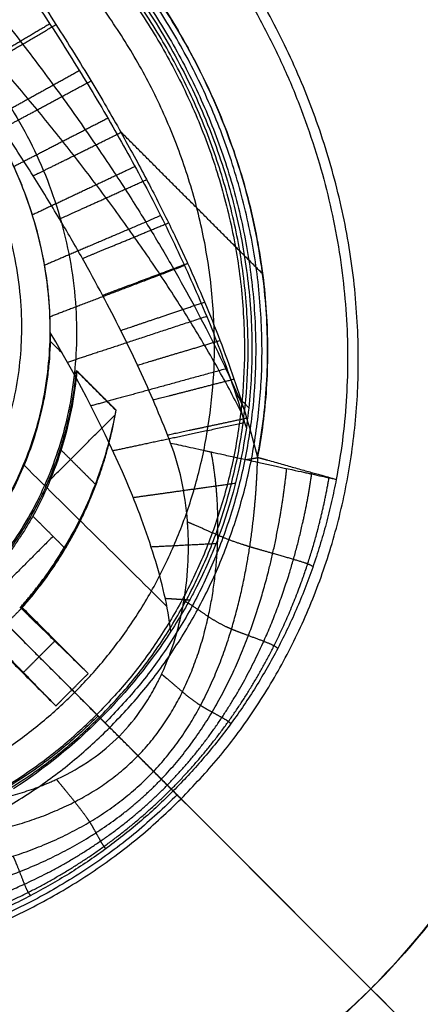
# Model space of a CAD drawing. Header units: millimetres. Extents: x -657 to 864, y -831 to 851.
# Tile 234 of 256: x -274.74 to -271.17, y -130.18 to -121.41. Entities that reach past the tile are written whole.
import ezdxf

# ---------------------------------------------------------------- set-up
doc = ezdxf.new("R2010")
doc.units = ezdxf.units.MM
doc.layers.add('Default', color=7, linetype='Continuous', true_color=0x000000)

msp = doc.modelspace()

# ---------------------------------------------------------------- linework, layer by layer
at = {"layer": 'Default'}
for points, degree in [([(-236.2074, 159.5297, -441.8414), (-398.6931, -2.956, -441.8414), (-561.1788, -165.4416, -441.8414)], 2), ([(-236.6391, 159.098, -441.5875), (-398.6931, -2.956, -441.5875), (-560.747, -165.0099, -441.5875)], 2), ([(-434.0162, -247.7402, -413.9261), (-293.9628, -107.6869, -413.9261), (-153.9094, 32.3665, -413.9261)], 2), ([(-433.5852, -247.1798, -413.6894), (-294.0276, -107.6222, -413.6894), (-154.47, 31.9355, -413.6894)], 2), ([(-323.6971, -258.8486, -369.8785), (-233.2489, -168.4003, -369.8785), (-142.8006, -77.9521, -369.8785)], 2), ([(-323.0632, -258.0198, -369.6653), (-233.3462, -168.3028, -369.6653), (-143.6292, -78.5858, -369.6653)], 2), ([(-274.2333, -124.5335, -336.7452), (-274.2328, -124.5348, -336.7103), (-274.2319, -124.5373, -336.6404), (-274.2309, -124.5398, -336.5705), (-274.2305, -124.541, -336.5355)], 3), ([(-273.8798, -124.887, -336.7452), (-274.0566, -124.7102, -336.7452), (-274.2333, -124.5335, -336.7452)], 2), ([(-274.2319, -124.5373, -336.6403), (-274.0568, -124.7123, -336.6403), (-273.8817, -124.8874, -336.6403)], 2), ([(-274.2305, -124.541, -336.5355), (-274.057, -124.7145, -336.5355), (-273.8836, -124.8879, -336.5355)], 2), ([(-274.0589, -124.7126, -336.5355), (-274.0577, -124.7114, -336.6403), (-274.0566, -124.7102, -336.7452)], 2), ([(-273.8836, -124.8879, -336.5355), (-273.8824, -124.8876, -336.6054), (-273.8811, -124.8873, -336.6753), (-273.8798, -124.887, -336.7452)], 3), ([(-274.4669, -125.5063, -336.1512), (-274.1793, -125.2186, -336.3352), (-273.8916, -124.931, -336.5192)], 2), ([(-274.3709, -125.2412, -336.2667), (-274.2186, -125.3934, -336.2667), (-274.0663, -125.5457, -336.2667)], 2), ([(-274.3422, -126.1104, -335.9979), (-274.4823, -125.9703, -335.9979), (-274.6223, -125.8303, -335.9979)], 2), ([(-274.442, -126.0105, -335.9979), (-275.0403, -126.6088, -335.9979), (-275.6385, -127.207, -335.9979)], 2), ([(-274.0277, -127.6213, -337.4925), (-274.8138, -126.8353, -337.4925), (-275.5998, -126.0493, -337.4925)], 2), ([(-274.7243, -126.6533, -335.9979), (-274.86, -126.789, -335.9979), (-274.9957, -126.9248, -335.9979)], 2), ([(-274.7243, -126.6533, -335.9979), (-274.7289, -126.6487, -335.9979), (-274.7336, -126.644, -335.9979)], 2), ([(-274.7336, -126.644, -335.9979), (-274.7279, -126.6441, -336.247), (-274.7222, -126.6442, -336.4961), (-274.7165, -126.6444, -336.7452)], 3), ([(-274.725, -126.6442, -336.3715), (-274.5758, -126.7934, -336.3715), (-274.4266, -126.9426, -336.3715)], 2), ([(-274.129, -127.2318, -336.7452), (-274.4266, -126.9426, -336.3715), (-274.7243, -126.6533, -335.9979)], 2), ([(-274.7165, -126.6444, -336.7452), (-274.4227, -126.9381, -336.7452), (-274.129, -127.2318, -336.7452)], 2), ([(-274.86, -126.789, -335.9979), (-274.5666, -127.0825, -336.3715), (-274.2731, -127.3759, -336.7452)], 2), ([(-274.7065, -127.2224, -336.3715), (-274.8557, -127.0732, -336.3715), (-275.0049, -126.924, -336.3715)], 2), ([(-275.0047, -126.9326, -336.7452), (-274.711, -127.2263, -336.7452), (-274.4172, -127.52, -336.7452)], 2), ([(-274.9957, -126.9248, -335.9979), (-274.7065, -127.2224, -336.3715), (-274.4172, -127.52, -336.7452)], 2), ([(-274.4266, -126.9426, -336.3715), (-274.5666, -127.0825, -336.3715), (-274.7065, -127.2224, -336.3715)], 2), ([(-274.4271, -126.9337, -336.7452), (-274.4293, -126.9358, -336.5554), (-274.4314, -126.938, -336.3656)], 2), ([(-274.7111, -127.2177, -336.3656), (-274.7132, -127.2198, -336.5554), (-274.7153, -127.2219, -336.7452)], 2), ([(-274.4172, -127.52, -336.7452), (-274.2731, -127.3759, -336.7452), (-274.129, -127.2318, -336.7452)], 2), ([(-274.2496, -127.3994, -336.7452), (-274.2614, -127.3877, -336.7452), (-274.2731, -127.3759, -336.7452)], 2), ([(-274.2496, -127.3994, -336.7452), (-274.1507, -127.4983, -336.8756), (-274.0518, -127.5972, -337.0061)], 2), ([(-274.0518, -127.5972, -337.0061), (-274.0398, -127.6093, -337.2493), (-274.0277, -127.6213, -337.4925)], 2), ([(-271.6103, -130.0388, -340.3025), (-271.6103, -130.0388, -340.4294), (-271.6103, -130.0388, -340.5563)], 2), ([(-225.3752, -176.2739, -340.5563), (-248.4927, -153.1563, -340.5563), (-271.6103, -130.0388, -340.5563)], 2), ([(-271.6103, -130.0388, -340.3025), (-248.4927, -153.1563, -340.3025), (-225.3752, -176.2739, -340.3025)], 2)]:
    msp.add_open_spline(points, degree=degree, dxfattribs=at)
for points, knots in [([(-204.2387, -197.4103, -340.3025), (-213.4151, -188.2339, -350.7035), (-241.4502, -160.1989, -379.3443), (-305.9459, -95.7031, -426.6492), (-363.1711, -38.478, -441.8414), (-398.6931, -2.956, -441.8414)], [2.41548, 2.41548, 2.41548, 2.41548, 70.396144, 198.636056, 404.995527, 404.995527, 404.995527, 404.995527]), ([(-204.7503, -196.8987, -340.5563), (-213.8043, -187.8448, -350.7875), (-241.7014, -159.9476, -379.2423), (-306.0054, -95.6437, -426.406), (-363.1934, -38.4557, -441.5875), (-398.6931, -2.956, -441.5875)], [2.408267, 2.408267, 2.408267, 2.408267, 69.367076, 197.537893, 403.786179, 403.786179, 403.786179, 403.786179]), ([(-271.6103, -130.0388, -340.5563), (-271.2784, -129.7069, -340.5563), (-270.839, -129.1678, -340.5581), (-270.4283, -128.4665, -340.563), (-270.2742, -128.1505, -340.5657), (-270.1763, -127.9363, -340.5676), (-270.1293, -127.8261, -340.5686), (-269.9987, -127.4988, -340.5718), (-269.9225, -127.2764, -340.5741), (-269.7918, -126.823, -340.5791), (-269.7371, -126.591, -340.5817), (-269.65, -126.1223, -340.5873), (-269.6016, -125.7675, -340.5917), (-269.5747, -125.3479, -340.597), (-269.5695, -125.1668, -340.5993), (-269.5675, -125.0459, -340.6008), (-269.5672, -124.9865, -340.6016), (-269.5691, -124.6763, -340.6056), (-269.5891, -124.3039, -340.6103), (-269.6432, -123.8693, -340.6158), (-269.678, -123.6519, -340.6185), (-269.6974, -123.5432, -340.6199), (-269.7061, -123.4966, -340.6204), (-269.712, -123.4656, -340.6208), (-269.7148, -123.4509, -340.621), (-269.7693, -123.1724, -340.6244), (-269.8649, -122.7837, -340.6291), (-270.0094, -122.338, -340.6341), (-270.0898, -122.1171, -340.6364), (-270.1321, -122.0072, -340.6376), (-270.1506, -121.9602, -340.6381), (-270.1631, -121.9288, -340.6384), (-270.1689, -121.9143, -340.6385), (-270.2844, -121.6292, -340.6415), (-270.406, -121.3669, -340.6439), (-270.6079, -120.9824, -340.6472), (-270.7138, -120.7924, -340.6487), (-270.8457, -120.5746, -340.6503), (-270.9041, -120.4821, -340.6509), (-270.9434, -120.4207, -340.6513), (-270.9624, -120.3913, -340.6515), (-271.3181, -119.8501, -340.655), (-271.7032, -119.3777, -340.6566), (-272.1387, -118.9421, -340.6566)], [0, 0, 0, 0, 2.16185, 3.242775, 3.783237, 3.783237, 4.323699, 4.323699, 5.404624, 5.404624, 6.485549, 6.485549, 7.566474, 8.106936, 8.377168, 8.377168, 8.647399, 8.647399, 9.728324, 10.268786, 10.539017, 10.674133, 10.741691, 10.741691, 10.809249, 10.809249, 11.890173, 12.430636, 12.700867, 12.835983, 12.903541, 12.903541, 12.971098, 12.971098, 14.052023, 14.052023, 14.592486, 14.862717, 14.997832, 14.997832, 15.132948, 15.132948, 17.294798, 17.294798, 17.294798, 17.294798]), ([(-272.1387, -118.9421, -340.4027), (-271.9207, -119.1601, -340.4027), (-271.7153, -119.3874, -340.4023), (-271.4262, -119.7422, -340.4011), (-271.2863, -119.9231, -340.4003), (-271.1315, -120.1402, -340.3991), (-271.0669, -120.2346, -340.3986), (-271.0242, -120.2978, -340.3982), (-271.0022, -120.3308, -340.398), (-270.8212, -120.6064, -340.3962), (-270.6733, -120.8575, -340.3944), (-270.471, -121.2433, -340.3911), (-270.3747, -121.4385, -340.3893), (-270.2709, -121.6703, -340.3871), (-270.2212, -121.7872, -340.3859), (-270.2003, -121.8375, -340.3854), (-270.1865, -121.8711, -340.3851), (-270.1792, -121.889, -340.3849), (-270.0715, -122.1555, -340.3822), (-269.9383, -122.5364, -340.378), (-269.816, -122.9889, -340.3727), (-269.763, -123.2171, -340.37), (-269.7386, -123.3318, -340.3686), (-269.7286, -123.381, -340.368), (-269.722, -123.4139, -340.3676), (-269.7186, -123.4312, -340.3674), (-269.6673, -123.6955, -340.3641), (-269.6126, -124.0687, -340.3594), (-269.5797, -124.5039, -340.3539), (-269.5723, -124.6904, -340.3515), (-269.5688, -124.8147, -340.3499), (-269.5677, -124.8779, -340.3491), (-269.5631, -125.9172, -340.3358), (-269.7369, -126.8457, -340.3242), (-270.4418, -128.6064, -340.3072), (-270.9488, -129.3773, -340.3025), (-271.6103, -130.0388, -340.3025)], [0, 0, 0, 0, 1.083155, 1.083155, 1.624733, 1.895522, 2.030917, 2.030917, 2.166311, 2.166311, 3.249466, 3.249466, 3.791044, 4.061833, 4.197227, 4.264925, 4.264925, 4.332622, 4.332622, 5.415777, 5.957355, 6.228144, 6.363538, 6.431236, 6.431236, 6.498933, 6.498933, 7.582088, 8.123666, 8.394455, 8.394455, 8.665244, 8.665244, 12.997866, 12.997866, 17.330488, 17.330488, 17.330488, 17.330488]), ([(-274.2305, -124.541, -336.5355), (-274.249, -124.7398, -336.466), (-274.2859, -124.9507, -336.3865), (-274.4116, -125.3853, -336.2073), (-274.5004, -125.6091, -336.1076), (-274.6223, -125.8303, -335.9979)], [-2.088625, -2.088625, -2.088625, -2.088625, -1.044313, -1.044313, 0, 0, 0, 0]), ([(-273.8836, -124.8879, -336.5355), (-273.9173, -125.0752, -336.4648), (-273.9678, -125.2744, -336.3847), (-274.1163, -125.6863, -336.2055), (-274.2142, -125.899, -336.1064), (-274.3422, -126.1104, -335.9979)], [0, 0, 0, 0, 1.018247, 1.018247, 2.036495, 2.036495, 2.036495, 2.036495]), ([(-282.7069, -129.5104, -340.6566), (-282.4725, -129.7447, -340.6566), (-282.2276, -129.9644, -340.6562), (-281.8441, -130.272, -340.6547), (-281.6484, -130.4203, -340.6538), (-281.4131, -130.5838, -340.6525), (-281.2937, -130.6631, -340.6518), (-281.2422, -130.6965, -340.6514), (-281.2077, -130.7187, -340.6512), (-281.1894, -130.7304, -340.6511), (-280.9129, -130.906, -340.6492), (-280.6471, -131.0564, -340.6471), (-280.2399, -131.2597, -340.6435), (-280.0342, -131.3558, -340.6416), (-279.7905, -131.4582, -340.6391), (-279.6678, -131.507, -340.6378), (-279.6062, -131.5308, -340.6372), (-279.5797, -131.5408, -340.6369), (-279.5621, -131.5475, -340.6367), (-279.5524, -131.5512, -340.6366), (-279.2891, -131.6498, -340.6338), (-278.902, -131.774, -340.6295), (-278.4429, -131.8851, -340.624), (-278.2115, -131.9322, -340.6212), (-278.0953, -131.9537, -340.6197), (-278.0454, -131.9624, -340.6191), (-278.0121, -131.9681, -340.6187), (-277.9941, -131.9712, -340.6185), (-277.7343, -132.0143, -340.6153), (-277.3676, -132.058, -340.6106), (-276.9402, -132.0789, -340.6051), (-276.7265, -132.0819, -340.6024), (-276.635, -132.0816, -340.6012), (-276.574, -132.081, -340.6005), (-276.5423, -132.0806, -340.6001), (-276.0431, -132.07, -340.5937), (-275.5853, -132.0189, -340.588), (-274.6938, -131.8339, -340.5775), (-274.2612, -131.7006, -340.5727), (-272.9929, -131.1741, -340.5607), (-272.2501, -130.6786, -340.5563), (-271.6103, -130.0388, -340.5563)], [0, 0, 0, 0, 1.081886, 1.081886, 1.622829, 1.893301, 2.028537, 2.096155, 2.096155, 2.163772, 2.163772, 3.245659, 3.245659, 3.786602, 4.057073, 4.192309, 4.259927, 4.293736, 4.293736, 4.327545, 4.327545, 5.409431, 5.950374, 6.220846, 6.356082, 6.423699, 6.423699, 6.491317, 6.491317, 7.573204, 8.114147, 8.384618, 8.519854, 8.519854, 8.65509, 8.65509, 10.818862, 10.818862, 12.982635, 12.982635, 17.310179, 17.310179, 17.310179, 17.310179]), ([(-271.6103, -130.0388, -340.3025), (-271.9307, -130.3592, -340.3025), (-272.4501, -130.7856, -340.3041), (-273.0276, -131.1304, -340.3081), (-273.4254, -131.3422, -340.3111), (-273.6316, -131.4394, -340.3129), (-274.2646, -131.7017, -340.3189), (-274.6987, -131.8353, -340.3237), (-275.368, -131.9736, -340.3315), (-275.7072, -132.0272, -340.3357), (-276.1109, -132.0627, -340.3407), (-276.3147, -132.0737, -340.3433), (-276.4025, -132.0769, -340.3444), (-276.4611, -132.0787, -340.3451), (-276.4893, -132.0795, -340.3455), (-276.7636, -132.085, -340.349), (-277.1296, -132.0753, -340.3537), (-277.557, -132.034, -340.3591), (-277.7708, -132.0058, -340.3618), (-277.8778, -131.9899, -340.3631), (-277.9236, -131.9827, -340.3637), (-277.9542, -131.9778, -340.3641), (-277.9681, -131.9755, -340.3643), (-278.2508, -131.9284, -340.3678), (-278.6457, -131.8427, -340.3726), (-279.0992, -131.709, -340.3778), (-279.3241, -131.6337, -340.3803), (-279.4362, -131.594, -340.3815), (-279.4921, -131.5736, -340.3821), (-279.516, -131.5647, -340.3823), (-279.532, -131.5588, -340.3825), (-279.5391, -131.5561, -340.3826), (-279.8299, -131.447, -340.3857), (-280.1064, -131.3264, -340.3884), (-280.5129, -131.1233, -340.392), (-280.7141, -131.0162, -340.3937), (-280.9452, -130.8815, -340.3955), (-281.0598, -130.8118, -340.3963), (-281.1087, -130.7813, -340.3966), (-281.1413, -130.7609, -340.3968), (-281.1565, -130.7513, -340.3969), (-281.7272, -130.389, -340.4008), (-282.2383, -129.979, -340.4027), (-282.7069, -129.5104, -340.4027)], [0, 0, 0, 0, 2.1622, 3.2433, 3.2433, 4.3244, 4.3244, 6.486601, 6.486601, 7.567701, 8.108251, 8.378526, 8.513663, 8.513663, 8.648801, 8.648801, 9.729901, 10.270451, 10.540726, 10.675863, 10.743432, 10.743432, 10.811001, 10.811001, 11.892101, 12.432651, 12.702926, 12.838064, 12.905632, 12.939417, 12.939417, 12.973201, 12.973201, 14.054301, 14.054301, 14.594851, 14.865126, 15.000264, 15.067833, 15.067833, 15.135401, 15.135401, 17.297601, 17.297601, 17.297601, 17.297601])]:
    msp.add_open_spline(points, degree=3, knots=knots, dxfattribs=at)
at = {"layer": 'Default', "color": 18, "true_color": 0x000000}
for points, degree in [([(-277.7422, -117.3751, -335.9232), (-277.5616, -117.5557, -335.9232), (-277.2027, -117.925, -335.9232), (-276.683, -118.4903, -335.9232), (-276.1483, -119.1078, -335.9232), (-275.6468, -119.7258, -335.9232), (-275.1832, -120.3355, -335.9232), (-274.7699, -120.9168, -335.9232), (-274.4088, -121.4599, -335.9232), (-274.0977, -121.9605, -335.9232), (-273.8314, -122.4191, -335.9232), (-273.6043, -122.8376, -335.9232), (-273.4099, -123.2216, -335.9232), (-273.2411, -123.5796, -335.9232), (-273.0909, -123.9231, -335.9232), (-272.954, -124.2634, -335.9232), (-272.8287, -124.6068, -335.9232), (-272.7162, -124.9534, -335.9232), (-272.6504, -125.1883, -335.9232), (-272.6202, -125.3066, -335.9232)], 3), ([(-273.856, -127.793, -335.504), (-277.1892, -124.4598, -333.2049), (-280.5224, -121.1266, -330.9058), (-283.8556, -117.7934, -328.6067)], 3), ([(-277.104, -118.1247, -336.7452), (-276.8727, -118.3711, -336.7452), (-276.4452, -118.8448, -336.7452), (-275.9015, -119.491, -336.7452), (-275.4483, -120.065, -336.7452), (-275.0601, -120.5863, -336.7452), (-274.701, -121.0974, -336.7452), (-274.3547, -121.6226, -336.7452), (-274.0252, -122.1586, -336.7452), (-273.7151, -122.7045, -336.7452), (-273.4258, -123.2624, -336.7452), (-273.1612, -123.8317, -336.7452), (-272.9236, -124.417, -336.7452), (-272.7832, -124.8328, -336.7452), (-272.7202, -125.0464, -336.7452)], 3), ([(-272.5757, -123.673, -335.9232), (-273.2079, -123.0409, -335.9232), (-273.84, -122.4087, -335.9232)], 2), ([(-274.3616, -124.3772, -336.0864), (-274.3969, -124.3426, -336.062), (-274.4323, -124.308, -336.0376), (-274.4676, -124.2735, -336.0132)], 3), ([(-272.6979, -124.8663, -336.7452), (-272.7553, -124.8088, -336.7452), (-272.8128, -124.7513, -336.7452)], 2), ([(-272.6202, -125.3066, -335.9232), (-272.6203, -125.3138, -335.9232), (-272.6206, -125.3281, -335.9231), (-272.621, -125.3423, -335.9231), (-272.6212, -125.3494, -335.9231)], 3), ([(-273.4279, -126.6346, -336.4343), (-273.852, -126.2155, -336.1426), (-274.2762, -125.7964, -335.8509), (-274.7004, -125.3773, -335.5592)], 3), ([(-272.138, -125.4553, -336.1298), (-272.1376, -125.4509, -336.1293), (-272.1373, -125.4465, -336.1288), (-272.1369, -125.4421, -336.1284)], 3), ([(-274.0189, -127.6302, -336.3062), (-274.4556, -127.1935, -336.005), (-274.8922, -126.7568, -335.7038), (-275.3289, -126.3201, -335.4026)], 3), ([(-273.3919, -126.8559, -336.4622), (-273.5686, -127.1275, -336.3589), (-273.7817, -127.393, -336.3062), (-274.0189, -127.6302, -336.3062)], 3), ([(-274.0189, -127.6302, -336.3062), (-274.256, -127.8673, -336.3062), (-274.5216, -128.0805, -336.3589), (-274.7931, -128.2571, -336.4622)], 3), ([(-273.9361, -127.7129, -338.5387), (-273.9775, -127.6715, -337.4224), (-274.0189, -127.6302, -336.3062)], 2), ([(-273.3012, -128.3479, -338.5387), (-273.6187, -128.0304, -338.5387), (-273.9361, -127.7129, -338.5387)], 2), ([(-273.3719, -128.2772, -336.6313), (-273.3365, -128.3125, -337.585), (-273.3012, -128.3479, -338.5387)], 2)]:
    msp.add_open_spline(points, degree=degree, dxfattribs=at)
for points, degree, knots in [([(-278.2428, -117.8757, -335.6086), (-278.0564, -118.0409, -335.6244), (-277.6856, -118.3781, -335.6552), (-277.1335, -118.9061, -335.6989), (-276.5885, -119.4555, -335.7396), (-276.061, -120.0175, -335.7766), (-275.5687, -120.5726, -335.8088), (-275.1212, -121.107, -335.8358), (-274.7232, -121.6106, -335.8578), (-274.374, -122.0785, -335.8754), (-274.0701, -122.5099, -335.8891), (-273.8061, -122.9068, -335.8997), (-273.5756, -123.2743, -335.9077), (-273.3712, -123.6199, -335.9137), (-273.186, -123.9533, -335.9182), (-273.0149, -124.2833, -335.9212), (-272.8673, -124.5913, -335.9228), (-272.7789, -124.7913, -335.9232), (-272.7416, -124.8793, -335.9232)], 3, [0.130697, 0.130697, 0.130697, 0.130697, 1.20398, 2.287327, 3.410457, 4.518642, 5.582165, 6.5758, 7.486095, 8.310358, 9.052769, 9.720728, 10.325718, 10.883385, 11.411998, 11.928452, 12.442144, 12.840232, 12.840232, 12.840232, 12.840232]), ([(-273.3947, -125.18, -335.6209), (-273.4039, -125.1558, -335.6189), (-273.4535, -125.0273, -335.6077), (-273.5489, -124.7954, -335.5872), (-273.6883, -124.4853, -335.559), (-273.8387, -124.1747, -335.5301), (-274.0024, -123.8581, -335.4998), (-274.184, -123.527, -335.4675), (-274.39, -123.1723, -335.432), (-274.627, -122.7862, -335.3925), (-274.9011, -122.3633, -335.3482), (-275.2175, -121.901, -335.2986), (-275.5797, -121.3996, -335.2433), (-275.9888, -120.8635, -335.1826), (-276.4407, -120.3022, -335.1172), (-276.9268, -119.7295, -335.0486), (-277.4308, -119.1654, -334.9791), (-277.9432, -118.6193, -334.9099), (-278.2885, -118.2681, -334.8642), (-278.4623, -118.0953, -334.8413)], 3, [0, 0, 0, 0, 0.108432, 0.577428, 1.046855, 1.518807, 2.001869, 2.511483, 3.064341, 3.674743, 4.35318, 5.106417, 5.938272, 6.846286, 7.818166, 8.83086, 9.85721, 10.847205, 11.828004, 11.828004, 11.828004, 11.828004]), ([(-272.7592, -124.9177, -336.7452), (-272.8244, -124.7885, -336.7452), (-272.9722, -124.5115, -336.744), (-273.2149, -124.0996, -336.7386), (-273.4846, -123.6807, -336.7288), (-273.7647, -123.2747, -336.7156), (-274.0549, -122.8794, -336.6991), (-274.354, -122.4935, -336.6794), (-274.6613, -122.1163, -336.6567), (-274.9759, -121.7474, -336.6311), (-275.2988, -121.3846, -336.6026), (-275.636, -121.0212, -336.5703), (-275.9985, -120.645, -336.5335), (-276.4009, -120.2429, -336.4901), (-276.8459, -119.816, -336.4393), (-277.298, -119.4004, -336.3845), (-277.6009, -119.133, -336.3458), (-277.7407, -119.0117, -336.3275)], 3, [3.329329, 3.329329, 3.329329, 3.329329, 3.960576, 4.704382, 5.441563, 6.177771, 6.913975, 7.65011, 8.386977, 9.123641, 9.860148, 10.60827, 11.397457, 12.264098, 13.23376, 14.253221, 15.118064, 15.118064, 15.118064, 15.118064]), ([(-274.4664, -124.1964, -336.0548), (-274.4656, -124.0311, -336.1454), (-274.4769, -123.8422, -336.2208), (-274.5457, -123.4221, -336.3409), (-274.603, -123.1934, -336.3854), (-274.7046, -122.9236, -336.4178), (-274.7155, -122.8957, -336.4209), (-274.739, -122.8379, -336.4269), (-274.7511, -122.809, -336.4297), (-274.7889, -122.7223, -336.4373), (-274.8159, -122.6645, -336.4414), (-274.902, -122.4919, -336.451), (-274.9665, -122.3776, -336.4536), (-275.1818, -122.0401, -336.4502), (-275.3417, -121.8416, -336.433), (-275.5514, -121.6241, -336.3928), (-275.5947, -121.5813, -336.3836), (-275.6799, -121.5009, -336.3636), (-275.7223, -121.4627, -336.3526), (-275.849, -121.3534, -336.3171), (-275.9323, -121.2879, -336.2897), (-276.1755, -121.1108, -336.1966), (-276.3284, -121.0189, -336.1198), (-276.4829, -120.9367, -336.0169), (-276.4983, -120.9287, -336.0063), (-276.5302, -120.9123, -335.9836), (-276.5459, -120.9044, -335.972), (-276.5923, -120.8814, -335.9368), (-276.6222, -120.8671, -335.9125), (-276.709, -120.8269, -335.8371), (-276.7628, -120.8038, -335.7835), (-276.8244, -120.7786, -335.7125), (-276.835, -120.7744, -335.6998), (-276.8571, -120.7656, -335.6725), (-276.8894, -120.753, -335.6311), (-276.9191, -120.7418, -335.5885), (-276.9751, -120.7212, -335.5014), (-277.0077, -120.7099, -335.4411), (-277.0355, -120.7004, -335.3785)], 3, [-6.843962, -6.843962, -6.843962, -6.843962, -5.988467, -5.988467, -5.132971, -5.132971, -5.026034, -5.026034, -4.919098, -4.919098, -4.705224, -4.705224, -4.277476, -4.277476, -3.421981, -3.421981, -3.208107, -3.208107, -2.994233, -2.994233, -2.566486, -2.566486, -1.71099, -1.71099, -1.604054, -1.604054, -1.497117, -1.497117, -1.283243, -1.283243, -0.855495, -0.855495, -0.748558, -0.748558, -0.641621, -0.427748, -0.427748, 0, 0, 0, 0]), ([(-274.4664, -124.1964, -336.0548), (-274.4668, -124.2953, -336.0005), (-274.4718, -124.3955, -335.9492), (-274.4865, -124.5468, -335.8767), (-274.4958, -124.6228, -335.8415), (-274.5079, -124.699, -335.808), (-274.5166, -124.7499, -335.7861), (-274.5215, -124.7764, -335.7749), (-274.5456, -124.8984, -335.7241), (-274.5695, -124.9947, -335.6868), (-274.6262, -125.1838, -335.6193), (-274.6595, -125.2775, -335.5888), (-274.77, -125.5468, -335.5091), (-274.8607, -125.7177, -335.4692), (-275.0197, -125.9572, -335.4294), (-275.0766, -126.0342, -335.4194), (-275.1673, -126.1451, -335.4094), (-275.214, -126.1993, -335.4057), (-275.2707, -126.2604, -335.4035), (-275.2997, -126.2905, -335.403), (-275.3143, -126.3053, -335.4028), (-275.3216, -126.3127, -335.4028), (-275.3247, -126.3159, -335.4028), (-275.3268, -126.318, -335.4028), (-275.3286, -126.3198, -335.4028), (-275.329, -126.3201, -335.4027)], 3, [0, 0, 0, 0, 0.443989, 0.443989, 0.665983, 0.776981, 0.776981, 0.887978, 0.887978, 1.331967, 1.331967, 1.775956, 1.775956, 2.663934, 2.663934, 3.107923, 3.107923, 3.329917, 3.440915, 3.496413, 3.524162, 3.538037, 3.544974, 3.544974, 3.551912, 3.551912, 3.551912, 3.551912]), ([(-273.3919, -126.8559, -336.4622), (-273.4192, -126.6388, -336.4356), (-273.472, -126.416, -336.4056), (-273.6089, -125.9687, -336.3422), (-273.693, -125.7441, -336.3088), (-273.978, -125.0734, -336.2052), (-274.2105, -124.631, -336.1312), (-274.4664, -124.1964, -336.0548)], 3, [-3.967825, -3.967825, -3.967825, -3.967825, -2.975869, -2.975869, -1.983913, -1.983913, 0, 0, 0, 0]), ([(-272.7202, -125.0464, -336.7452), (-272.7713, -125.4047, -336.7452), (-272.8592, -125.7283, -336.7234), (-272.9706, -126.0241, -336.6785), (-272.9745, -126.0346, -336.6769), (-272.9819, -126.0539, -336.6738), (-272.9932, -126.0828, -336.6692), (-273.0199, -126.1496, -336.6578), (-273.0438, -126.2058, -336.6471), (-273.0928, -126.3168, -336.6245), (-273.1271, -126.3889, -336.6077), (-273.1717, -126.4766, -336.5847), (-273.1798, -126.4922, -336.5805), (-273.1972, -126.5254, -336.5714), (-273.2237, -126.5751, -336.5573), (-273.2514, -126.6248, -336.5421), (-273.3087, -126.7241, -336.5103), (-273.3491, -126.7902, -336.4872), (-273.3919, -126.8559, -336.4622)], 3, [-2.857056, -2.857056, -2.857056, -2.857056, -1.428528, -1.428528, -1.383886, -1.383886, -1.339245, -1.249962, -1.071396, -1.071396, -0.714264, -0.714264, -0.624981, -0.624981, -0.535698, -0.357132, -0.357132, 0, 0, 0, 0]), ([(-276.455, -128.2596, -335.6221), (-276.3535, -128.2975, -335.6303), (-276.2443, -128.3293, -335.6324), (-276.0691, -128.3665, -335.6289), (-276.0088, -128.3771, -335.6266), (-275.9155, -128.3901, -335.6219), (-275.8682, -128.3959, -335.6193), (-275.8118, -128.4013, -335.6157), (-275.7873, -128.4033, -335.6141), (-275.771, -128.4046, -335.613), (-275.7617, -128.4053, -335.6124), (-275.6394, -128.414, -335.604), (-275.5235, -128.4154, -335.5948), (-275.349, -128.4069, -335.5805), (-275.2907, -128.4023, -335.5756), (-275.1741, -128.3895, -335.566), (-275.1169, -128.3816, -335.5614), (-274.9387, -128.351, -335.5475), (-274.8244, -128.3238, -335.5393), (-274.6608, -128.2734, -335.5291), (-274.5809, -128.2457, -335.5244), (-274.4911, -128.2093, -335.5198), (-274.4534, -128.1929, -335.5181), (-274.4285, -128.1817, -335.5169), (-274.4174, -128.1766, -335.5164), (-274.1854, -128.0678, -335.5064), (-274.0005, -127.9388, -335.5039), (-273.7764, -127.7128, -335.504), (-273.7071, -127.6287, -335.5047), (-273.6122, -127.4897, -335.5075), (-273.5821, -127.4412, -335.5088), (-273.5393, -127.3653, -335.5112), (-273.5185, -127.3265, -335.5125), (-273.4986, -127.2866, -335.5141), (-273.4856, -127.2598, -335.5152), (-273.4785, -127.2448, -335.5158), (-273.4273, -127.1338, -335.5207), (-273.3878, -127.0295, -335.5264), (-273.3382, -126.8655, -335.5368), (-273.3233, -126.8096, -335.5406), (-273.2968, -126.6953, -335.5487), (-273.285, -126.6357, -335.5532), (-273.256, -126.4607, -335.5669), (-273.2438, -126.3439, -335.5768), (-273.2362, -126.1692, -335.5911), (-273.2355, -126.1111, -335.5958), (-273.2369, -126.0242, -335.6025), (-273.2383, -125.9808, -335.6057), (-273.241, -125.9303, -335.6093), (-273.2424, -125.9086, -335.6109), (-273.2433, -125.8942, -335.6118), (-273.2438, -125.8881, -335.6123), (-273.2644, -125.616, -335.6306), (-273.3176, -125.3822, -335.6384), (-273.3947, -125.18, -335.6209)], 3, [0, 0, 0, 0, 0.49644, 0.49644, 0.744659, 0.744659, 0.868769, 0.930824, 0.961852, 0.961852, 0.992879, 0.992879, 1.489319, 1.489319, 1.737538, 1.737538, 1.985758, 1.985758, 2.482198, 2.482198, 2.730417, 2.854527, 2.916582, 2.916582, 2.978637, 2.978637, 3.971516, 3.971516, 4.467956, 4.467956, 4.716176, 4.716176, 4.840286, 4.90234, 4.90234, 4.964395, 4.964395, 5.460835, 5.460835, 5.709055, 5.709055, 5.957274, 5.957274, 6.453714, 6.453714, 6.701934, 6.701934, 6.826044, 6.888099, 6.919126, 6.919126, 6.950154, 6.950154, 7.943033, 7.943033, 7.943033, 7.943033]), ([(-273.3947, -125.18, -335.6209), (-273.3518, -125.1894, -335.6597), (-273.3013, -125.2006, -335.6995), (-273.2115, -125.2202, -335.757), (-273.1792, -125.2273, -335.7757), (-273.1272, -125.2386, -335.8023), (-273.1003, -125.2445, -335.8153), (-273.0672, -125.2517, -335.8297), (-273.0503, -125.2554, -335.8367), (-273.043, -125.257, -335.8396), (-273.0381, -125.2581, -335.8416), (-273.0345, -125.2588, -335.843), (-273.0117, -125.2638, -335.8518), (-272.9845, -125.2698, -335.8617), (-272.934, -125.2809, -335.8771), (-272.9156, -125.2849, -335.8823), (-272.8754, -125.2937, -335.8925), (-272.8529, -125.2986, -335.8976), (-272.7397, -125.3234, -335.9194), (-272.6688, -125.3389, -335.9226), (-272.6212, -125.3494, -335.9231)], 3, [0, 0, 0, 0, 0.297176, 0.297176, 0.445764, 0.445764, 0.520058, 0.557206, 0.575779, 0.585066, 0.585066, 0.594353, 0.594353, 0.742941, 0.742941, 0.817235, 0.817235, 0.891529, 0.891529, 1.188705, 1.188705, 1.188705, 1.188705]), ([(-276.3899, -128.6159, -335.8435), (-276.2455, -128.6528, -335.8453), (-275.9494, -128.7055, -335.8335), (-275.5012, -128.7272, -335.79), (-274.9089, -128.6569, -335.7307), (-274.2242, -128.4148, -335.6821), (-273.6369, -128.0094, -335.6687), (-273.248, -127.4171, -335.6636), (-273.0238, -126.7372, -335.7009), (-272.9564, -126.1502, -335.7623), (-272.9668, -125.7026, -335.8159), (-273.0051, -125.4048, -335.8388), (-273.0331, -125.2591, -335.8435)], 5, [0, 0, 0, 0, 0, 0, 0.125, 0.250001, 0.375001, 0.500001, 0.625001, 0.750001, 0.875, 1, 1, 1, 1, 1, 1]), ([(-276.2997, -129.0279, -335.9231), (-276.1501, -129.0425, -335.933), (-275.8459, -129.0543, -335.9414), (-275.3868, -129.024, -335.9335), (-274.783, -128.8938, -335.9217), (-274.0904, -128.59, -335.9129), (-273.5033, -128.1408, -335.9084), (-273.0916, -127.5369, -335.8835), (-272.8247, -126.8482, -335.8744), (-272.6987, -126.2549, -335.8897), (-272.644, -125.8012, -335.9136), (-272.6254, -125.4986, -335.9226), (-272.6212, -125.3494, -335.9231)], 5, [-8.666014, -8.666014, -8.666014, -8.666014, -8.666014, -8.666014, -7.582759, -6.499505, -5.41625, -4.332995, -3.249746, -2.166498, -1.083249, 0, 0, 0, 0, 0, 0]), ([(-276.2426, -129.2887, -335.9783), (-276.0912, -129.2874, -335.995), (-275.7854, -129.2698, -336.0195), (-275.3262, -129.2013, -336.0386), (-274.7268, -129.0284, -336.0612), (-274.0362, -128.6821, -336.0803), (-273.4411, -128.2043, -336.0833), (-272.9927, -127.5949, -336.0479), (-272.6745, -126.9059, -336.0092), (-272.5045, -126.3145, -335.9903), (-272.4171, -125.8605, -335.9888), (-272.3761, -125.5572, -335.9835), (-272.3604, -125.4069, -335.9783)], 5, [-0.0000067, -0.0000067, -0.0000067, -0.0000067, -0.0000067, -0.0000067, 0.1250003, 0.2500007, 0.375001, 0.5000013, 0.625001, 0.7500007, 0.8750003, 0.9999428, 0.9999428, 0.9999428, 0.9999428, 0.9999428, 0.9999428]), ([(-272.6212, -125.3494, -335.9231), (-272.5054, -125.3747, -335.9243), (-272.398, -125.3987, -335.9569), (-272.2747, -125.4257, -336.0205), (-272.2394, -125.4333, -336.0439), (-272.1951, -125.4429, -336.0779), (-272.1817, -125.4458, -336.0891), (-272.1635, -125.4497, -336.1053), (-272.155, -125.4515, -336.1132), (-272.1458, -125.4535, -336.122), (-272.142, -125.4544, -336.1257), (-272.1395, -125.4549, -336.1282), (-272.1391, -125.455, -336.1286), (-272.0725, -125.4696, -336.1957), (-272.0185, -125.4815, -336.2758), (-271.9439, -125.4979, -336.4492), (-271.9235, -125.5022, -336.5421), (-271.9191, -125.5032, -336.6313)], 3, [-1.518596, -1.518596, -1.518596, -1.518596, -1.138947, -1.138947, -0.949122, -0.949122, -0.85421, -0.85421, -0.806754, -0.783026, -0.771162, -0.771162, -0.759298, -0.759298, -0.379649, -0.379649, 0, 0, 0, 0]), ([(-276.1938, -129.512, -336.1306), (-276.0407, -129.4964, -336.1465), (-275.7337, -129.4522, -336.1725), (-275.2761, -129.3485, -336.1985), (-274.6843, -129.1366, -336.2314), (-273.9987, -128.7527, -336.2589), (-273.3954, -128.252, -336.2653), (-272.9085, -127.6417, -336.2329), (-272.5378, -126.9567, -336.1896), (-272.3271, -126.3686, -336.1596), (-272.2145, -125.9135, -336.1479), (-272.1594, -125.6079, -336.1373), (-272.1371, -125.4554, -336.1306)], 5, [-0.000035, -0.000035, -0.000035, -0.000035, -0.000035, -0.000035, 0.125, 0.250001, 0.375001, 0.500001, 0.625001, 0.750001, 0.875, 1, 1, 1, 1, 1, 1]), ([(-276.1603, -129.6662, -336.3589), (-276.0047, -129.6404, -336.3684), (-275.695, -129.5772, -336.3844), (-275.2372, -129.4478, -336.4015), (-274.6504, -129.2074, -336.4238), (-273.971, -128.7976, -336.443), (-273.3651, -128.2836, -336.4494), (-272.8536, -127.6766, -336.433), (-272.4462, -126.9974, -336.4078), (-272.2061, -126.4114, -336.3866), (-272.0752, -125.9541, -336.375), (-272.0099, -125.6447, -336.3649), (-271.9829, -125.4893, -336.359)], 5, [-0.000078, -0.000078, -0.000078, -0.000078, -0.000078, -0.000078, 0.125, 0.250001, 0.375001, 0.500001, 0.625001, 0.750001, 0.875, 0.999986, 0.999986, 0.999986, 0.999986, 0.999986, 0.999986]), ([(-273.2443, -125.8817, -335.6127), (-273.1885, -125.9045, -335.6552), (-273.0777, -125.9522, -335.7299), (-272.9731, -126.0032, -335.7816), (-272.8721, -126.0434, -335.8378), (-272.7533, -126.0824, -335.8812), (-272.6895, -126.1017, -335.8996)], 5, [0, 0, 0, 0, 0, 0, 0.2201723, 0.4403445, 0.4403445, 0.4403445, 0.4403445, 0.4403445, 0.4403445]), ([(-272.6895, -126.1017, -335.8996), (-272.649, -126.1139, -335.9114), (-272.5667, -126.1379, -335.9412), (-272.4398, -126.1728, -336.0051), (-272.2847, -126.2171, -336.1413), (-272.1778, -126.251, -336.3298), (-272.1385, -126.2683, -336.483), (-272.1277, -126.2766, -336.5828), (-272.1262, -126.2799, -336.6313)], 5, [0.4403445, 0.4403445, 0.4403445, 0.4403445, 0.4403445, 0.4403445, 0.5802584, 0.7201723, 0.8600861, 0.9999986, 0.9999986, 0.9999986, 0.9999986, 0.9999986, 0.9999986]), ([(-273.2759, -126.5809, -335.5575), (-273.2274, -126.6106, -335.5903), (-273.1352, -126.6702, -335.6521), (-273.0558, -126.7293, -335.704), (-272.9853, -126.7743, -335.7752), (-272.8992, -126.8154, -335.8461), (-272.8522, -126.835, -335.8814)], 5, [0, 0, 0, 0, 0, 0, 0.2201723, 0.4403445, 0.4403445, 0.4403445, 0.4403445, 0.4403445, 0.4403445]), ([(-272.8522, -126.835, -335.8814), (-272.8223, -126.8474, -335.9038), (-272.7617, -126.8715, -335.9522), (-272.6683, -126.905, -336.0352), (-272.5531, -126.9471, -336.1804), (-272.4751, -126.9796, -336.3601), (-272.4487, -126.9972, -336.4995), (-272.4422, -127.0064, -336.5884), (-272.4417, -127.0103, -336.6313)], 5, [0.4403445, 0.4403445, 0.4403445, 0.4403445, 0.4403445, 0.4403445, 0.5802584, 0.7201723, 0.8600861, 0.9999972, 0.9999972, 0.9999972, 0.9999972, 0.9999972, 0.9999972]), ([(-273.4751, -127.2373, -335.5162), (-273.4333, -127.2714, -335.5435), (-273.3542, -127.3376, -335.6019), (-273.2858, -127.3995, -335.6655), (-273.2255, -127.4502, -335.7495), (-273.161, -127.4947, -335.8402), (-273.1278, -127.5154, -335.8873)], 5, [-0.0000005, -0.0000005, -0.0000005, -0.0000005, -0.0000005, -0.0000005, 0.2201723, 0.4403445, 0.4403445, 0.4403445, 0.4403445, 0.4403445, 0.4403445]), ([(-273.1278, -127.5154, -335.8873), (-273.1066, -127.5285, -335.9172), (-273.0648, -127.5535, -335.9788), (-273.0032, -127.587, -336.0769), (-272.9298, -127.6262, -336.2251), (-272.8811, -127.6549, -336.3894), (-272.8641, -127.67, -336.5132), (-272.8599, -127.6773, -336.5926), (-272.8596, -127.6803, -336.6313)], 5, [0.4403445, 0.4403445, 0.4403445, 0.4403445, 0.4403445, 0.4403445, 0.5802584, 0.7201723, 0.8600861, 0.9999962, 0.9999962, 0.9999962, 0.9999962, 0.9999962, 0.9999962]), ([(-273.856, -127.793, -335.504), (-273.819, -127.8301, -335.5296), (-273.7477, -127.9014, -335.5893), (-273.6824, -127.9666, -335.6642), (-273.6227, -128.0263, -335.754), (-273.5705, -128.0785, -335.8524), (-273.5463, -128.1027, -335.9038)], 5, [-0.0000002, -0.0000002, -0.0000002, -0.0000002, -0.0000002, -0.0000002, 0.2201723, 0.4403445, 0.4403445, 0.4403445, 0.4403445, 0.4403445, 0.4403445]), ([(-273.5463, -128.1027, -335.9038), (-273.5309, -128.1181, -335.9365), (-273.5017, -128.1473, -336.0033), (-273.4626, -128.1864, -336.1078), (-273.4199, -128.2292, -336.2543), (-273.3911, -128.258, -336.4061), (-273.378, -128.2711, -336.5196), (-273.3732, -128.2758, -336.5943), (-273.3719, -128.2772, -336.6313)], 5, [0.4403445, 0.4403445, 0.4403445, 0.4403445, 0.4403445, 0.4403445, 0.5802584, 0.7201723, 0.8600861, 0.9999958, 0.9999958, 0.9999958, 0.9999958, 0.9999958, 0.9999958]), ([(-274.4118, -128.174, -335.5162), (-274.3776, -128.2157, -335.5435), (-274.3109, -128.2975, -335.6071), (-274.2468, -128.3748, -335.6865), (-274.1861, -128.4514, -335.7733), (-274.1379, -128.5208, -335.866), (-274.117, -128.5536, -335.9138)], 5, [0.0000011, 0.0000011, 0.0000011, 0.0000011, 0.0000011, 0.0000011, 0.2201723, 0.4403445, 0.4403445, 0.4403445, 0.4403445, 0.4403445, 0.4403445]), ([(-274.117, -128.5536, -335.9138), (-274.1037, -128.5744, -335.9442), (-274.0791, -128.6146, -336.0072), (-274.0484, -128.6699, -336.1085), (-274.0167, -128.7301, -336.2515), (-273.9934, -128.7694, -336.4011), (-273.9789, -128.7852, -336.5155), (-273.9717, -128.7891, -336.5926), (-273.9687, -128.7895, -336.6313)], 5, [0.4403445, 0.4403445, 0.4403445, 0.4403445, 0.4403445, 0.4403445, 0.5802584, 0.7201723, 0.8600861, 0.9999962, 0.9999962, 0.9999962, 0.9999962, 0.9999962, 0.9999962]), ([(-274.7985, -128.8584, -335.9231), (-274.7855, -128.8876, -335.9463), (-274.7612, -128.9445, -335.9969), (-274.7296, -129.0256, -336.085), (-274.6955, -129.1163, -336.2219), (-274.6688, -129.1766, -336.3785), (-274.6517, -129.2009, -336.5032), (-274.6427, -129.2069, -336.5884), (-274.6387, -129.2074, -336.6313)], 5, [0.4403445, 0.4403445, 0.4403445, 0.4403445, 0.4403445, 0.4403445, 0.5802584, 0.7201723, 0.8600861, 0.9999972, 0.9999972, 0.9999972, 0.9999972, 0.9999972, 0.9999972])]:
    msp.add_open_spline(points, degree=degree, knots=knots, dxfattribs=at)
at = {"layer": 'Default'}
for points, weights in [([(-271.6103, -130.0388, -340.4796), (-266.3262, -124.7547, -340.4796), (-272.1387, -118.9421, -340.4796)], [1, 0.707106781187, 1]), ([(-274.0277, -127.6213, -337.4925), (-270.6051, -124.1986, -337.4925), (-274.37, -120.4337, -337.4925)], [1, 0.707106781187, 1]), ([(-274.3919, -120.4556, -337.0061), (-270.651, -124.1964, -337.0061), (-274.0518, -127.5972, -337.0061)], [1, 0.707106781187, 1]), ([(-275.1469, -126.5021, -336.7452), (-274.3466, -125.7018, -336.7452), (-274.2333, -124.5335, -336.7452)], [1, 0.948848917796, 1]), ([(-274.7165, -126.6444, -336.7452), (-274.0546, -125.8987, -336.7452), (-273.8798, -124.887, -336.7452)], [1, 0.96686928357, 1]), ([(-273.9829, -125.3019, -336.3715), (-274.2075, -126.0632, -336.3715), (-274.725, -126.6442, -336.3715)], [0.876619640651, 0.90740219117, 0.979264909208]), ([(-274.6223, -125.8303, -335.9979), (-274.8338, -126.2075, -335.9979), (-275.1377, -126.5113, -335.9979)], [1, 0.992168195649, 1]), ([(-274.7336, -126.644, -335.9979), (-274.5126, -126.3967, -335.9979), (-274.3422, -126.1104, -335.9979)], [1, 0.996142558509, 1]), ([(-274.0398, -127.6093, -337.2493), (-277.4515, -131.021, -337.2493), (-281.2044, -127.2681, -337.2493)], [1, 0.707106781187, 1]), ([(-281.1935, -127.2572, -337.0061), (-277.4526, -130.998, -337.0061), (-274.0518, -127.5972, -337.0061)], [1, 0.707106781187, 1]), ([(-281.2153, -127.279, -337.4925), (-277.4504, -131.044, -337.4925), (-274.0277, -127.6213, -337.4925)], [1, 0.707106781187, 1]), ([(-282.7069, -129.5104, -340.4796), (-276.8944, -135.3229, -340.4796), (-271.6103, -130.0388, -340.4796)], [1, 0.707106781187, 1])]:
    msp.add_rational_spline(points, weights, degree=2, dxfattribs=at)
at = {"layer": 'Default', "color": 18, "true_color": 0x000000}
for points, weights, degree in [([(-273.3012, -128.3479, -338.5387), (-269.218, -124.2647, -338.5387), (-273.7095, -119.7732, -338.5387)], [1, 0.707106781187, 1], 2), ([(-273.7738, -119.8374, -336.6313), (-271.3094, -122.3018, -336.6313), (-271.9191, -125.5032, -336.6313)], [1, 0.873457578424, 1], 2), ([(-274.2535, -120.3172, -335.9232), (-272.0833, -122.4873, -335.9232), (-272.6202, -125.3066, -335.9232)], [1, 0.873458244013, 1], 2), ([(-274.3472, -120.4109, -336.7452), (-272.3443, -122.4137, -336.7452), (-272.7202, -125.0464, -336.7452)], [1, 0.884142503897, 1], 2), ([(-274.3243, -120.388, -337.4224), (-270.5092, -124.2032, -337.4224), (-273.9775, -127.6715, -337.4224)], [1, 0.707106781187, 1], 2), ([(-273.9361, -127.7129, -338.5387), (-270.4302, -124.207, -338.5387), (-274.2867, -120.3504, -338.5387)], [1, 0.707106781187, 1], 2), ([(-274.4708, -121.4484, -336.7452), (-274.7597, -121.6198, -336.7452), (-275.0372, -121.7845, -336.6398), (-275.2798, -121.9283, -336.4361)], [1.031614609, 0.996757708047, 0.990724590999, 1.01351525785], 3), ([(-275.2085, -121.9181, -335.3002), (-275.0584, -121.8304, -335.6835), (-274.7691, -121.6613, -335.9232), (-274.4158, -121.4548, -335.9232)], [1.16323763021, 1.00782910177, 0.963386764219, 1.02991061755], 3), ([(-275.5581, -121.6218, -336.9334), (-273.1, -124.0798, -336.9334), (-275.3346, -126.3144, -336.9334)], [1, 0.707106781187, 1], 2), ([(-274.2066, -121.8652, -336.7452), (-274.4928, -122.0237, -336.7452), (-274.768, -122.1761, -336.6453), (-275.01, -122.3101, -336.4527)], [1.02437902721, 0.994660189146, 0.992112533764, 1.01673606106], 3), ([(-274.8928, -122.3797, -335.3498), (-274.7329, -122.2937, -335.704), (-274.4474, -122.1402, -335.9232), (-274.1039, -121.9556, -335.9232)], [1.1632376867, 1.01473406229, 0.967555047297, 1.02170064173], 3), ([(-273.9532, -122.2887, -336.7452), (-274.2535, -122.4429, -336.7452), (-274.5408, -122.5903, -336.6393), (-274.7911, -122.7188, -336.4372)], [1.01804936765, 0.991778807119, 0.994185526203, 1.0252695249], 3), ([(-274.6198, -122.8012, -335.3939), (-274.452, -122.7183, -335.7222), (-274.1708, -122.5795, -335.9232), (-273.8367, -122.4146, -335.9232)], [1.16323773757, 1.02100738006, 0.971721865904, 1.01538119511], 3), ([(-273.7119, -122.7187, -336.7452), (-274.0448, -122.8756, -336.7452), (-274.3595, -123.0238, -336.6205), (-274.6259, -123.1493, -336.3868)], [1.01262810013, 0.988791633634, 0.998699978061, 1.04235313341], 3), ([(-274.3844, -123.1851, -335.4332), (-274.2105, -123.1065, -335.7381), (-273.9336, -122.9812, -335.9232), (-273.6086, -122.8341, -335.9232)], [1.16323778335, 1.02670934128, 0.975822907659, 1.01057848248], 3), ([(-273.4838, -123.1558, -336.7452), (-273.8716, -123.3214, -336.7452), (-274.2302, -123.4745, -336.5838), (-274.5173, -123.5971, -336.2908)], [1.00811845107, 0.986317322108, 1.00842443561, 1.07443979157], 3), ([(-274.1803, -123.5368, -335.4683), (-274.0018, -123.463, -335.7522), (-273.7295, -123.3504, -335.9232), (-273.4131, -123.2195, -335.9232)], [1.1632378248, 1.03193235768, 0.979841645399, 1.00696568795], 3), ([(-274.0007, -123.8643, -335.5003), (-273.8187, -123.7959, -335.765), (-273.5511, -123.6953, -335.9232), (-273.2431, -123.5795, -335.9232)], [1.16323786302, 1.03680343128, 0.983815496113, 1.00427405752], 3), ([(-273.2703, -123.6002, -336.7452), (-273.7444, -123.7804, -336.7452), (-274.1652, -123.9404, -336.5173), (-274.4687, -124.0558, -336.1256)], [1.00454671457, 0.985002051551, 1.02846890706, 1.13494728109], 3), ([(-273.8389, -124.1776, -335.5302), (-273.6543, -124.1151, -335.7769), (-273.3917, -124.0263, -335.9232), (-273.0921, -123.925, -335.9232)], [1.16323789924, 1.04147719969, 0.987833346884, 1.00230634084], 3), ([(-273.0732, -124.0528, -336.7452), (-273.5695, -124.2164, -336.7452), (-274.0054, -124.36, -336.5056), (-274.3138, -124.4617, -336.101)], [1.00195728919, 0.98873566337, 1.04249879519, 1.16324668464], 3), ([(-273.6896, -124.4863, -335.559), (-273.5033, -124.4306, -335.7882), (-273.246, -124.3536, -335.9232), (-272.9549, -124.2666, -335.9232)], [1.16323793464, 1.04610123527, 0.992005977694, 1.0009521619], 3), ([(-272.8938, -124.5173, -336.7452), (-273.37, -124.6479, -336.7452), (-273.793, -124.764, -336.5313), (-274.1048, -124.8495, -336.1667)], [1.00041818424, 0.994631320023, 1.0489037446, 1.16323545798], 3), ([(-273.5507, -124.7959, -335.5871), (-273.3634, -124.7476, -335.7992), (-273.1119, -124.6829, -335.9232), (-272.8298, -124.6102, -335.9232)], [1.16323796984, 1.05076040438, 0.996409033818, 1.00018385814], 3), ([(-273.4226, -125.1076, -335.6147), (-273.2352, -125.0677, -335.8098), (-272.9902, -125.0155, -335.9232), (-272.7176, -124.9575, -335.9232)], [1.16323800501, 1.05547592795, 1.00106845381, 1.0000155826], 3), ([(-272.7339, -125.0003, -336.7452), (-273.1881, -125.0966, -336.7452), (-273.5962, -125.1832, -336.5566), (-273.9085, -125.2495, -336.2317)], [1.0000177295, 1.0011400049, 1.05554221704, 1.16322436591], 3), ([(-272.7232, -125.327, -335.9175), (-272.689, -125.3214, -335.9212), (-272.6547, -125.3158, -335.9231), (-272.6202, -125.3101, -335.9232)], [1.0051917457, 1.00279662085, 1.00123020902, 1.00049251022], 3), ([(-272.6202, -125.3066, -335.9232), (-271.9539, -125.4934, -335.9232), (-271.9191, -125.5032, -336.6313)], [1, 0.725374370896, 1], 2), ([(-272.6202, -125.3066, -335.9232), (-272.5912, -125.3148, -335.9232), (-272.5621, -125.3229, -335.9251), (-272.5329, -125.3311, -335.929)], [1.15916865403, 1.14039127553, 1.12327529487, 1.10782071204], 3), ([(-271.9191, -125.5032, -336.6313), (-272.2299, -127.1352, -336.6313), (-273.3719, -128.2772, -336.6313)], [1, 0.961918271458, 1], 2), ([(-272.8178, -125.5396, -336.7302), (-273.1645, -125.588, -336.6827), (-273.4747, -125.6312, -336.5292), (-273.7276, -125.6665, -336.2966)], [1.00880186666, 1.02820330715, 1.07967884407, 1.16322847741], 3), ([(-272.9908, -126.0766, -336.6702), (-273.2039, -126.0873, -336.6043), (-273.3978, -126.0971, -336.4988), (-273.5677, -126.1056, -336.3615)], [1.04106516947, 1.06826919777, 1.10898940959, 1.16322580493], 3), ([(-273.226, -126.5787, -336.556), (-273.3016, -126.5738, -336.5173), (-273.3738, -126.5691, -336.4735), (-273.4423, -126.5646, -336.4251)], [1.10536398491, 1.12254167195, 1.14181974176, 1.16319819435], 3), ([(-281.2986, -127.3623, -338.5387), (-277.4421, -131.2188, -338.5387), (-273.9361, -127.7129, -338.5387)], [1, 0.707106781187, 1], 2), ([(-281.8759, -127.9395, -338.5387), (-277.3844, -132.431, -338.5387), (-273.3012, -128.3479, -338.5387)], [1, 0.707106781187, 1], 2), ([(-273.3365, -128.3125, -337.585), (-277.3876, -132.3636, -337.585), (-281.8437, -127.9074, -337.585)], [1, 0.707106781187, 1], 2), ([(-273.3719, -128.2772, -336.6313), (-274.5139, -129.4192, -336.6313), (-276.1458, -129.73, -336.6313)], [1, 0.96191856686, 1], 2)]:
    msp.add_rational_spline(points, weights, degree=degree, dxfattribs=at)
for points, weights, knots in [([(-272.6202, -125.3066, -335.9232), (-272.0889, -122.5169, -335.9232), (-274.2188, -120.3521, -335.9232), (-274.2361, -120.3345, -335.9232), (-274.2535, -120.3172, -335.9232)], [0.864228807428, 0.814013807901, 1, 0.998153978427, 0.996331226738], [15.797201, 15.797201, 15.797201, 23.146024, 23.146024, 23.218965, 23.218965, 23.218965]), ([(-279.8592, -125.9229, -337.1935), (-277.586, -128.196, -337.1935), (-275.5195, -126.1295, -337.1935), (-273.4531, -124.063, -337.1935), (-275.7262, -121.7899, -337.1935)], [1, 0.707106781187, 1, 0.707106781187, 1], [0, 0, 0, 6.757295, 6.757295, 13.514591, 13.514591, 13.514591])]:
    msp.add_rational_spline(points, weights, degree=2, knots=knots, dxfattribs=at)
at = {"layer": 'Default'}
for points, knots in [([(-281.0136, -127.0773, -336.7452), (-277.4706, -130.6203, -336.7452), (-274.2496, -127.3994, -336.7452), (-271.0287, -124.1785, -336.7452), (-274.5717, -120.6354, -336.7452)], [-21.064609, -21.064609, -21.064609, -10.532304, -10.532304, 0, 0, 0]), ([(-275.3981, -121.4617, -336.7452), (-272.764, -124.0958, -336.7452), (-275.1586, -126.4905, -336.7452), (-277.5532, -128.8851, -336.7452), (-280.1873, -126.251, -336.7452)], [-15.66059, -15.66059, -15.66059, -7.830295, -7.830295, 0, 0, 0])]:
    msp.add_rational_spline(points, [1, 0.707106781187, 1, 0.707106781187, 1], degree=2, knots=knots, dxfattribs=at)

doc.saveas('drawing.dxf')
